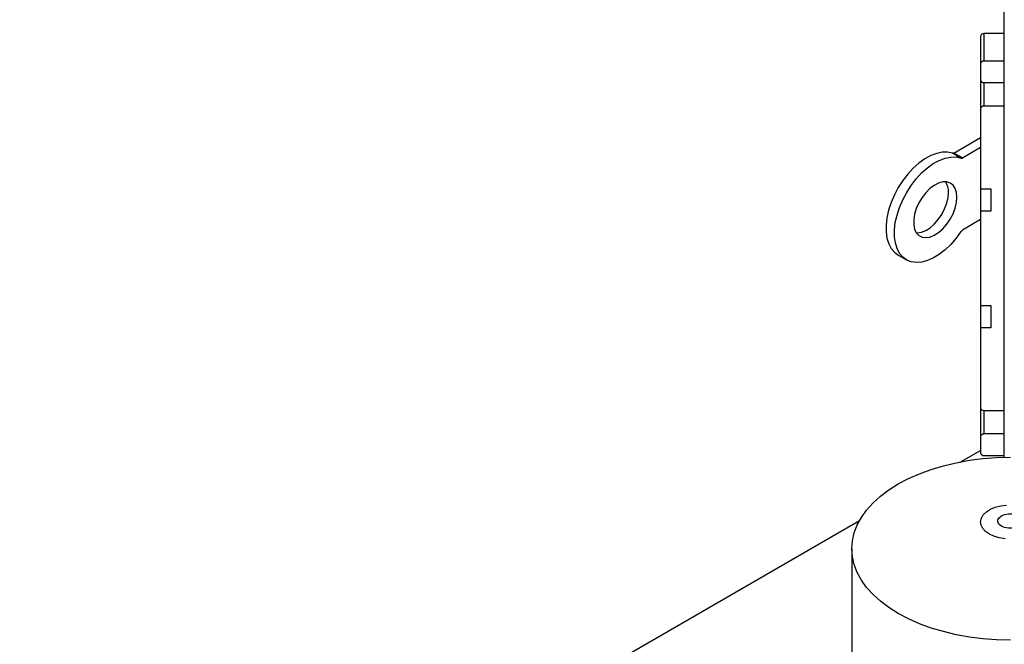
# Model space of a CAD drawing. Header units: inches. Extents: x 5 to 215, y 5 to 165.
# Tile 65 of 74: x 182.04 to 193.44, y 142.41 to 149.63. Entities that reach past the tile are written whole.
import ezdxf

# ---------------------------------------------------------------- set-up
doc = ezdxf.new("R2010")
doc.units = ezdxf.units.IN
doc.header["$LTSCALE"] = 20
doc.header["$MEASUREMENT"] = 0

msp = doc.modelspace()

# ---------------------------------------------------------------- linework, layer by layer
for p, q in [((193.442, 144.572), (193.442, 150.444)), ((193.206, 149.475), (193.206, 149.156)), ((193.442, 149.475), (193.206, 149.475)), ((193.167, 149.442), (193.167, 149.124)), ((193.167, 149.124), (193.167, 148.939)), ((193.442, 149.156), (193.206, 149.156)), ((193.167, 148.92), (193.167, 148.602)), ((193.206, 148.907), (193.442, 148.907)), ((193.206, 148.907), (193.206, 148.634)), ((193.167, 148.602), (193.167, 147.679)), ((193.442, 148.634), (193.206, 148.634)), ((192.859, 148.092), (193.167, 148.27)), ((192.957, 148.036), (193.167, 148.158)), ((192.939, 148.033), (192.842, 148.089)), ((192.957, 148.036), (192.859, 148.092)), ((193.167, 147.679), (193.285, 147.679)), ((193.167, 147.679), (193.167, 147.419)), ((193.285, 147.679), (193.285, 147.419)), ((193.167, 147.419), (193.167, 146.329)), ((193.285, 147.419), (193.167, 147.419)), ((193.167, 147.322), (192.958, 147.201)), ((192.21, 146.913), (192.308, 146.856)), ((193.167, 146.329), (193.285, 146.329)), ((193.167, 146.329), (193.167, 146.069)), ((193.285, 146.329), (193.285, 146.069)), ((193.167, 146.069), (193.167, 145.146)), ((193.285, 146.069), (193.167, 146.069)), ((193.167, 145.127), (193.167, 144.808)), ((193.206, 145.114), (193.442, 145.114)), ((193.206, 145.114), (193.206, 144.841)), ((193.167, 144.808), (193.167, 144.624)), ((193.442, 144.841), (193.206, 144.841)), ((192.944, 144.521), (193.167, 144.65)), ((193.206, 144.591), (193.442, 144.591)), ((182.041, 138.227), (191.767, 143.841)), ((191.677, 143.514), (191.677, 140.183))]:
    msp.add_line(p, q)
at = {"flags": 128}
for points in [[(193.169, 148.93), (193.168, 148.926), (193.167, 148.92)], [(192.842, 148.089), (192.786, 148.102), (192.724, 148.102), (192.659, 148.088), (192.591, 148.063), (192.522, 148.025), (192.454, 147.976), (192.388, 147.917), (192.325, 147.849), (192.267, 147.774), (192.214, 147.692), (192.169, 147.607), (192.131, 147.519), (192.102, 147.43), (192.083, 147.343), (192.073, 147.259), (192.073, 147.179), (192.083, 147.107), (192.103, 147.042), (192.132, 146.987), (192.17, 146.943), (192.21, 146.913)], [(192.94, 147.184), (192.884, 147.106), (192.823, 147.035), (192.758, 146.972), (192.69, 146.92), (192.621, 146.878), (192.553, 146.848), (192.487, 146.83), (192.424, 146.825), (192.365, 146.833), (192.313, 146.854), (192.267, 146.887), (192.229, 146.931), (192.2, 146.986), (192.181, 147.051), (192.171, 147.123), (192.17, 147.202), (192.18, 147.287), (192.2, 147.374), (192.229, 147.462), (192.266, 147.55), (192.312, 147.636), (192.364, 147.718), (192.423, 147.793), (192.485, 147.861), (192.552, 147.92), (192.62, 147.969), (192.689, 148.007), (192.756, 148.032), (192.821, 148.045), (192.883, 148.046), (192.939, 148.033)], [(192.893, 147.581), (192.888, 147.636), (192.873, 147.683), (192.848, 147.72), (192.815, 147.745), (192.775, 147.758), (192.729, 147.758), (192.68, 147.744), (192.63, 147.718), (192.58, 147.68), (192.532, 147.632), (192.489, 147.576), (192.452, 147.515), (192.423, 147.45), (192.403, 147.385), (192.393, 147.321), (192.393, 147.263), (192.403, 147.211), (192.423, 147.169), (192.452, 147.138), (192.489, 147.119), (192.532, 147.113), (192.58, 147.12), (192.63, 147.14), (192.68, 147.172), (192.729, 147.215), (192.775, 147.267), (192.815, 147.326), (192.848, 147.39), (192.873, 147.455), (192.888, 147.52), (192.893, 147.581)], [(192.423, 147.169), (192.435, 147.169), (192.482, 147.176), (192.532, 147.196), (192.583, 147.228), (192.632, 147.271), (192.678, 147.323), (192.718, 147.382), (192.751, 147.446), (192.775, 147.511), (192.79, 147.576), (192.796, 147.637)], [(193.169, 145.136), (193.168, 145.133), (193.167, 145.127)], [(193.512, 142.454), (193.352, 142.458), (193.193, 142.47), (193.037, 142.49), (192.884, 142.518), (192.736, 142.554), (192.594, 142.596), (192.459, 142.646), (192.332, 142.702), (192.214, 142.765), (192.106, 142.833), (192.008, 142.906), (191.922, 142.984), (191.848, 143.066), (191.787, 143.151), (191.739, 143.239), (191.704, 143.33), (191.684, 143.421), (191.677, 143.514), (191.684, 143.606), (191.704, 143.698), (191.739, 143.788), (191.787, 143.876), (191.848, 143.961), (191.922, 144.043), (192.008, 144.121), (192.106, 144.195), (192.214, 144.263), (192.332, 144.325), (192.459, 144.381), (192.594, 144.431), (192.736, 144.474), (192.884, 144.509), (193.037, 144.537), (193.193, 144.557), (193.352, 144.569), (193.512, 144.573)], [(193.269, 143.682), (193.225, 143.713), (193.192, 143.749), (193.173, 143.787), (193.168, 143.827), (193.177, 143.867), (193.199, 143.905), (193.235, 143.94), (193.281, 143.97), (193.337, 143.993), (193.4, 144.01), (193.468, 144.019)], [(193.409, 143.774), (193.382, 143.795), (193.368, 143.82), (193.368, 143.846), (193.382, 143.871), (193.409, 143.892), (193.446, 143.908), (193.489, 143.916), (193.534, 143.916), (193.578, 143.908), (193.614, 143.892), (193.641, 143.871), (193.655, 143.846), (193.655, 143.82), (193.641, 143.795), (193.614, 143.774), (193.578, 143.758), (193.534, 143.75), (193.489, 143.75), (193.446, 143.758), (193.409, 143.774)], [(193.451, 143.627), (193.384, 143.638), (193.322, 143.657), (193.269, 143.682)]]:
    msp.add_lwpolyline(points, dxfattribs=at)
for centre, radius, start, end in [((193.203, 149.438), 0.0363, 84.8174, 173.6487), ((193.203, 149.12), 0.0363, 84.8174, 173.6487), ((193.203, 148.943), 0.0363, 186.3513, 275.1826), ((193.203, 148.598), 0.0363, 84.8174, 173.6487), ((192.847, 148.11), 0.0214, 255.1738, 304.2278), ((192.945, 148.054), 0.0214, 255.1738, 304.2278), ((192.581, 147.647), 0.214, 357.3284, 31.5718), ((192.987, 147.154), 0.0548, 121.6864, 147.5924), ((193.203, 145.15), 0.0363, 186.3513, 275.1826), ((193.203, 144.804), 0.0363, 84.8174, 173.6487), ((193.203, 144.628), 0.0363, 186.3513, 275.1826)]:
    msp.add_arc(centre, radius, start, end)

doc.saveas('drawing.dxf')
